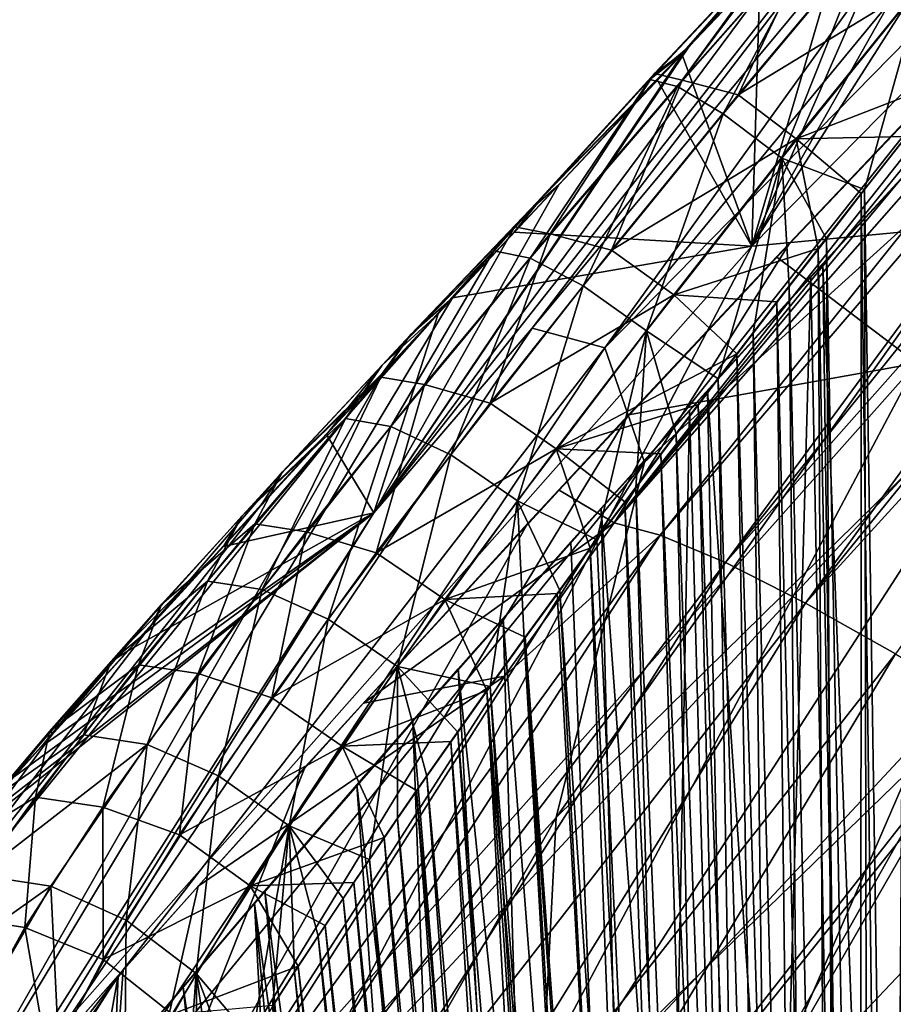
# Model space of a CAD drawing. Header units: millimetres. Extents: x -148 to 148, y -43 to 91.
# Tile 29 of 149: x -135 to -125, y 27 to 39. Entities that reach past the tile are written whole.
import ezdxf

# ---------------------------------------------------------------- set-up
doc = ezdxf.new("R2010")
doc.units = ezdxf.units.MM
doc.header["$LTSCALE"] = 65.185185
for name, color, linetype in [('181', 7, 'CONTINUOUS'), ('182', 7, 'CONTINUOUS'), ('188', 7, 'CONTINUOUS'), ('208', 7, 'CONTINUOUS'), ('209', 7, 'CONTINUOUS'), ('212', 7, 'CONTINUOUS'), ('222', 7, 'CONTINUOUS'), ('255', 7, 'CONTINUOUS'), ('256', 7, 'CONTINUOUS'), ('257', 7, 'CONTINUOUS'), ('258', 7, 'CONTINUOUS'), ('264', 7, 'CONTINUOUS'), ('265', 7, 'CONTINUOUS'), ('276', 7, 'CONTINUOUS')]:
    doc.layers.add(name, color=color, linetype=linetype)

msp = doc.modelspace()

# ---------------------------------------------------------------- linework, layer by layer
at = {"layer": '181', "color": 7, "linetype": 'Continuous'}
for points in [[(-120.949, 45.291, -13.685), (-116.851, 46.207, -20.702), (-126.836, 36.066, -20.223), (-120.949, 45.291, -13.685)], [(-126.836, 36.066, -20.223), (-116.851, 46.207, -20.702), (-122.178, 36.502, -27.618), (-126.836, 36.066, -20.223)], [(-122.565, 43.621, -13.876), (-120.949, 45.291, -13.685), (-126.836, 36.066, -20.223), (-122.565, 43.621, -13.876)], [(-124.327, 41.792, -13.912), (-122.565, 43.621, -13.876), (-126.836, 36.066, -20.223), (-124.327, 41.792, -13.912)], [(-125.525, 40.541, -13.839), (-124.327, 41.792, -13.912), (-126.836, 36.066, -20.223), (-125.525, 40.541, -13.839)], [(-126.741, 39.266, -13.681), (-125.525, 40.541, -13.839), (-126.836, 36.066, -20.223), (-126.741, 39.266, -13.681)], [(-127.654, 38.303, -13.507), (-126.741, 39.266, -13.681), (-126.836, 36.066, -20.223), (-127.654, 38.303, -13.507)], [(-127.941, 38, -13.443), (-127.654, 38.303, -13.507), (-126.836, 36.066, -20.223), (-127.941, 38, -13.443)], [(-129.605, 36.23, -12.97), (-127.941, 38, -13.443), (-126.836, 36.066, -20.223), (-129.605, 36.23, -12.97)], [(-122.178, 36.502, -27.618), (-116.395, 36.8, -34.809), (-126.81, 25.798, -33.153), (-122.178, 36.502, -27.618)], [(-126.81, 25.798, -33.153), (-116.395, 36.8, -34.809), (-119.929, 25.99, -40.957), (-126.81, 25.798, -33.153)], [(-126.836, 36.066, -20.223), (-122.178, 36.502, -27.618), (-132.391, 25.484, -25.063), (-126.836, 36.066, -20.223)], [(-132.391, 25.484, -25.063), (-122.178, 36.502, -27.618), (-126.81, 25.798, -33.153), (-132.391, 25.484, -25.063)], [(-130.322, 35.463, -12.711), (-129.605, 36.23, -12.97), (-126.836, 36.066, -20.223), (-130.322, 35.463, -12.711)], [(-130.322, 35.463, -12.711), (-126.836, 36.066, -20.223), (-136.596, 25.037, -16.777), (-130.322, 35.463, -12.711)], [(-136.596, 25.037, -16.777), (-126.836, 36.066, -20.223), (-132.391, 25.484, -25.063), (-136.596, 25.037, -16.777)], [(-131.137, 34.587, -12.374), (-130.322, 35.463, -12.711), (-136.596, 25.037, -16.777), (-131.137, 34.587, -12.374)], [(-139.36, 24.446, -8.391), (-131.137, 34.587, -12.374), (-136.596, 25.037, -16.777), (-139.36, 24.446, -8.391)], [(-132.538, 33.07, -11.678), (-131.137, 34.587, -12.374), (-139.36, 24.446, -8.391), (-132.538, 33.07, -11.678)], [(-133.815, 31.673, -10.892), (-132.538, 33.07, -11.678), (-139.36, 24.446, -8.391), (-133.815, 31.673, -10.892)], [(-134.974, 30.395, -10.026), (-133.815, 31.673, -10.892), (-139.36, 24.446, -8.391), (-134.974, 30.395, -10.026)], [(-135.431, 29.888, -9.636), (-134.974, 30.395, -10.026), (-139.36, 24.446, -8.391), (-135.431, 29.888, -9.636)]]:
    msp.add_3dface(points, dxfattribs=at)
at = {"layer": '182', "color": 7, "linetype": 'Continuous'}
for points in [[(-131.24, 32.963, 15.88), (-124.126, 41.994, 13.917), (-125.914, 40.127, 13.795), (-131.24, 32.963, 15.88)], [(-127.57, 38.385, 13.525), (-131.24, 32.963, 15.88), (-125.914, 40.127, 13.795), (-127.57, 38.385, 13.525)], [(-127.638, 38.312, 13.511), (-131.24, 32.963, 15.88), (-127.57, 38.385, 13.525), (-127.638, 38.312, 13.511)], [(-129.085, 36.778, 13.136), (-131.24, 32.963, 15.88), (-127.638, 38.312, 13.511), (-129.085, 36.778, 13.136)], [(-130.489, 35.276, 12.646), (-131.24, 32.963, 15.88), (-129.085, 36.778, 13.136), (-130.489, 35.276, 12.646)], [(-131.789, 33.875, 12.069), (-131.24, 32.963, 15.88), (-130.489, 35.276, 12.646), (-131.789, 33.875, 12.069)], [(-132.991, 32.568, 11.417), (-131.24, 32.963, 15.88), (-131.789, 33.875, 12.069), (-132.991, 32.568, 11.417)], [(-137.199, 23.588, 17.612), (-131.24, 32.963, 15.88), (-136.231, 28.991, 8.873), (-137.199, 23.588, 17.612)], [(-136.231, 28.991, 8.873), (-131.24, 32.963, 15.88), (-136.027, 29.218, 9.078), (-136.231, 28.991, 8.873)], [(-136.027, 29.218, 9.078), (-131.24, 32.963, 15.88), (-135.423, 29.89, 9.643), (-136.027, 29.218, 9.078)], [(-135.423, 29.89, 9.643), (-131.24, 32.963, 15.88), (-135.108, 30.24, 9.915), (-135.423, 29.89, 9.643)], [(-135.108, 30.24, 9.915), (-131.24, 32.963, 15.88), (-134.096, 31.358, 10.697), (-135.108, 30.24, 9.915)], [(-134.096, 31.358, 10.697), (-131.24, 32.963, 15.88), (-132.991, 32.568, 11.417), (-134.096, 31.358, 10.697)]]:
    msp.add_3dface(points, dxfattribs=at)
at = {"layer": '188', "color": 7, "linetype": 'Continuous'}
for points in [[(-124.257, 30.687, 20.847), (-129.7, 21.055, 23.072), (-127.36, 10.092, 24.737), (-124.257, 30.687, 20.847)], [(-121.628, 12.629, 23.679), (-124.257, 30.687, 20.847), (-127.36, 10.092, 24.737), (-121.628, 12.629, 23.679)]]:
    msp.add_3dface(points, dxfattribs=at)
at = {"layer": '208', "color": 7, "linetype": 'Continuous'}
for points in [[(-126.549, 35.943, -12.729), (-124.915, 34.704, -19.356), (-123.834, 38.805, -13.214), (-126.549, 35.943, -12.729)], [(-128.273, 34.102, -12.198), (-124.915, 34.704, -19.356), (-126.549, 35.943, -12.729), (-128.273, 34.102, -12.198)], [(-120.37, 35.175, -26.492), (-124.915, 34.704, -19.356), (-130.33, 24.499, -23.986), (-120.37, 35.175, -26.492)], [(-124.889, 24.851, -31.815), (-120.37, 35.175, -26.492), (-130.33, 24.499, -23.986), (-124.889, 24.851, -31.815)], [(-124.915, 34.704, -19.356), (-128.273, 34.102, -12.198), (-134.416, 24.022, -16.011), (-124.915, 34.704, -19.356)], [(-130.33, 24.499, -23.986), (-124.915, 34.704, -19.356), (-134.416, 24.022, -16.011), (-130.33, 24.499, -23.986)], [(-134.416, 24.022, -16.011), (-128.273, 34.102, -12.198), (-129.444, 32.84, -11.718), (-134.416, 24.022, -16.011)], [(-132.039, 30.003, -10.265), (-134.416, 24.022, -16.011), (-129.444, 32.84, -11.718), (-132.039, 30.003, -10.265)], [(-134.158, 27.642, -8.513), (-134.416, 24.022, -16.011), (-132.039, 30.003, -10.265), (-134.158, 27.642, -8.513)], [(-137.093, 23.414, -7.987), (-134.416, 24.022, -16.011), (-134.158, 27.642, -8.513), (-137.093, 23.414, -7.987)], [(-135.814, 25.766, -6.52), (-137.093, 23.414, -7.987), (-134.158, 27.642, -8.513), (-135.814, 25.766, -6.52)]]:
    msp.add_3dface(points, dxfattribs=at)
at = {"layer": '209', "color": 7, "linetype": 'Continuous'}
for points in [[(-126.408, 36.085, 12.767), (-123.311, 39.345, 13.258), (-128.442, 32.845, 14.709), (-126.408, 36.085, 12.767)], [(-129.079, 33.226, 11.879), (-126.408, 36.085, 12.767), (-128.442, 32.845, 14.709), (-129.079, 33.226, 11.879)], [(-131.359, 30.744, 10.706), (-129.079, 33.226, 11.879), (-128.442, 32.845, 14.709), (-131.359, 30.744, 10.706)], [(-129.719, 31.058, 15.08), (-131.359, 30.744, 10.706), (-128.442, 32.845, 14.709), (-129.719, 31.058, 15.08)], [(-134.375, 23.802, 16.476), (-133.284, 28.615, 9.314), (-129.719, 31.058, 15.08), (-134.375, 23.802, 16.476)], [(-133.284, 28.615, 9.314), (-131.359, 30.744, 10.706), (-129.719, 31.058, 15.08), (-133.284, 28.615, 9.314)], [(-134.216, 27.57, 8.456), (-133.284, 28.615, 9.314), (-134.375, 23.802, 16.476), (-134.216, 27.57, 8.456)], [(-134.216, 27.57, 8.456), (-138.702, 20.532, 8.759), (-134.858, 26.848, 7.763), (-134.216, 27.57, 8.456)], [(-138.702, 20.532, 8.759), (-134.216, 27.57, 8.456), (-135.131, 22.489, 16.71), (-138.702, 20.532, 8.759)], [(-135.131, 22.489, 16.71), (-134.216, 27.57, 8.456), (-134.375, 23.802, 16.476), (-135.131, 22.489, 16.71)]]:
    msp.add_3dface(points, dxfattribs=at)
at = {"layer": '212', "color": 7, "linetype": 'Continuous'}
for points in [[(-124.072, 30.64, 18.281), (-127.598, 9.67, 22.284), (-124.682, 29.692, 18.515), (-124.072, 30.64, 18.281)], [(-122.126, 12.11, 21.273), (-127.598, 9.67, 22.284), (-124.072, 30.64, 18.281), (-122.126, 12.11, 21.273)], [(-124.682, 29.692, 18.515), (-128.204, 8.309, 22.576), (-129.247, 21.763, 20.362), (-124.682, 29.692, 18.515)], [(-127.598, 9.67, 22.284), (-128.204, 8.309, 22.576), (-124.682, 29.692, 18.515), (-127.598, 9.67, 22.284)]]:
    msp.add_3dface(points, dxfattribs=at)
at = {"layer": '222', "color": 7, "linetype": 'Continuous'}
for points in [[(-124.126, 41.994, 13.917), (-129.396, 35.112, 16.081), (-121.906, 44.109, 14.154), (-124.126, 41.994, 13.917)], [(-129.396, 35.112, 16.081), (-128.548, 34.883, 17.552), (-121.906, 44.109, 14.154), (-129.396, 35.112, 16.081)], [(-128.548, 34.883, 17.552), (-120.944, 44.113, 15.395), (-121.906, 44.109, 14.154), (-128.548, 34.883, 17.552)], [(-120.944, 44.113, 15.395), (-128.548, 34.883, 17.552), (-120.65, 42.928, 16.69), (-120.944, 44.113, 15.395)], [(-120.65, 42.928, 16.69), (-128.548, 34.883, 17.552), (-128.088, 33.551, 18.991), (-120.65, 42.928, 16.69)], [(-120.65, 42.928, 16.69), (-128.088, 33.551, 18.991), (-122.758, 38.374, 18.576), (-120.65, 42.928, 16.69)], [(-124.126, 41.994, 13.917), (-131.24, 32.963, 15.88), (-129.396, 35.112, 16.081), (-124.126, 41.994, 13.917)], [(-122.758, 38.374, 18.576), (-129.115, 29.413, 20.746), (-123.233, 35.193, 19.749), (-122.758, 38.374, 18.576)], [(-122.758, 38.374, 18.576), (-128.088, 33.551, 18.991), (-129.115, 29.413, 20.746), (-122.758, 38.374, 18.576)], [(-123.233, 35.193, 19.749), (-129.115, 29.413, 20.746), (-129.301, 25.789, 22.006), (-123.233, 35.193, 19.749)], [(-124.257, 30.687, 20.847), (-123.233, 35.193, 19.749), (-129.301, 25.789, 22.006), (-124.257, 30.687, 20.847)], [(-131.24, 32.963, 15.88), (-136.089, 25.151, 17.821), (-129.396, 35.112, 16.081), (-131.24, 32.963, 15.88)], [(-136.089, 25.151, 17.821), (-128.548, 34.883, 17.552), (-129.396, 35.112, 16.081), (-136.089, 25.151, 17.821)], [(-135.211, 24.823, 19.5), (-128.548, 34.883, 17.552), (-136.089, 25.151, 17.821), (-135.211, 24.823, 19.5)], [(-128.548, 34.883, 17.552), (-135.211, 24.823, 19.5), (-128.088, 33.551, 18.991), (-128.548, 34.883, 17.552)], [(-128.088, 33.551, 18.991), (-135.211, 24.823, 19.5), (-134.549, 23.361, 21.094), (-128.088, 33.551, 18.991)], [(-128.088, 33.551, 18.991), (-134.549, 23.361, 21.094), (-129.115, 29.413, 20.746), (-128.088, 33.551, 18.991)], [(-131.24, 32.963, 15.88), (-137.199, 23.588, 17.612), (-136.089, 25.151, 17.821), (-131.24, 32.963, 15.88)], [(-129.7, 21.055, 23.072), (-124.257, 30.687, 20.847), (-129.301, 25.789, 22.006), (-129.7, 21.055, 23.072)], [(-129.115, 29.413, 20.746), (-134.586, 19.809, 22.741), (-129.301, 25.789, 22.006), (-129.115, 29.413, 20.746)], [(-129.115, 29.413, 20.746), (-134.549, 23.361, 21.094), (-134.586, 19.809, 22.741), (-129.115, 29.413, 20.746)]]:
    msp.add_3dface(points, dxfattribs=at)
at = {"layer": '255', "color": 7, "linetype": 'Continuous'}
for points in [[(-125.042, 37.344, -9.91), (-125.564, 36.68, -9.782), (-125.228, 9.913, -5.07), (-125.042, 37.344, -9.91)], [(-124.88, 9.913, -5.072), (-125.042, 37.344, -9.91), (-125.228, 9.913, -5.07), (-124.88, 9.913, -5.072)], [(-125.564, 36.68, -9.782), (-126.065, 36.039, -9.64), (-125.574, 9.913, -5.056), (-125.564, 36.68, -9.782)], [(-125.228, 9.913, -5.07), (-125.564, 36.68, -9.782), (-125.574, 9.913, -5.056), (-125.228, 9.913, -5.07)], [(-126.065, 36.039, -9.64), (-126.546, 35.418, -9.487), (-125.916, 9.913, -5.03), (-126.065, 36.039, -9.64)], [(-125.574, 9.913, -5.056), (-126.065, 36.039, -9.64), (-125.916, 9.913, -5.03), (-125.574, 9.913, -5.056)], [(-126.546, 35.418, -9.487), (-127.012, 34.813, -9.32), (-126.251, 9.913, -4.993), (-126.546, 35.418, -9.487)], [(-125.916, 9.913, -5.03), (-126.546, 35.418, -9.487), (-126.251, 9.913, -4.993), (-125.916, 9.913, -5.03)], [(-127.012, 34.813, -9.32), (-127.462, 34.223, -9.142), (-126.576, 9.913, -4.946), (-127.012, 34.813, -9.32)], [(-126.251, 9.913, -4.993), (-127.012, 34.813, -9.32), (-126.576, 9.913, -4.946), (-126.251, 9.913, -4.993)], [(-127.462, 34.223, -9.142), (-127.897, 33.648, -8.954), (-126.891, 9.913, -4.888), (-127.462, 34.223, -9.142)], [(-126.576, 9.913, -4.946), (-127.462, 34.223, -9.142), (-126.891, 9.913, -4.888), (-126.576, 9.913, -4.946)], [(-127.897, 33.648, -8.954), (-128.316, 33.09, -8.756), (-127.196, 9.913, -4.822), (-127.897, 33.648, -8.954)], [(-126.891, 9.913, -4.888), (-127.897, 33.648, -8.954), (-127.196, 9.913, -4.822), (-126.891, 9.913, -4.888)], [(-128.316, 33.09, -8.756), (-128.719, 32.548, -8.549), (-127.547, 9.913, -4.733), (-128.316, 33.09, -8.756)], [(-127.196, 9.913, -4.822), (-128.316, 33.09, -8.756), (-127.547, 9.913, -4.733), (-127.196, 9.913, -4.822)], [(-128.719, 32.548, -8.549), (-129.106, 32.022, -8.335), (-127.879, 9.913, -4.634), (-128.719, 32.548, -8.549)], [(-127.547, 9.913, -4.733), (-128.719, 32.548, -8.549), (-127.879, 9.913, -4.634), (-127.547, 9.913, -4.733)], [(-129.106, 32.022, -8.335), (-129.478, 31.512, -8.113), (-127.879, 9.913, -4.634), (-129.106, 32.022, -8.335)], [(-129.478, 31.512, -8.113), (-129.923, 30.894, -7.825), (-128.195, 9.913, -4.526), (-129.478, 31.512, -8.113)], [(-127.879, 9.913, -4.634), (-129.478, 31.512, -8.113), (-128.195, 9.913, -4.526), (-127.879, 9.913, -4.634)], [(-129.923, 30.894, -7.825), (-130.344, 30.299, -7.526), (-128.779, 9.913, -4.289), (-129.923, 30.894, -7.825)], [(-128.495, 9.913, -4.411), (-129.923, 30.894, -7.825), (-128.779, 9.913, -4.289), (-128.495, 9.913, -4.411)], [(-128.195, 9.913, -4.526), (-129.923, 30.894, -7.825), (-128.495, 9.913, -4.411), (-128.195, 9.913, -4.526)], [(-130.344, 30.299, -7.526), (-130.742, 29.729, -7.219), (-129.048, 9.913, -4.161), (-130.344, 30.299, -7.526)], [(-128.779, 9.913, -4.289), (-130.344, 30.299, -7.526), (-129.048, 9.913, -4.161), (-128.779, 9.913, -4.289)], [(-130.742, 29.729, -7.219), (-131.118, 29.182, -6.904), (-129.304, 9.913, -4.026), (-130.742, 29.729, -7.219)], [(-129.048, 9.913, -4.161), (-130.742, 29.729, -7.219), (-129.304, 9.913, -4.026), (-129.048, 9.913, -4.161)], [(-131.118, 29.182, -6.904), (-131.473, 28.658, -6.581), (-129.546, 9.913, -3.887), (-131.118, 29.182, -6.904)], [(-129.304, 9.913, -4.026), (-131.118, 29.182, -6.904), (-129.546, 9.913, -3.887), (-129.304, 9.913, -4.026)], [(-131.473, 28.658, -6.581), (-131.807, 28.158, -6.252), (-129.775, 9.913, -3.743), (-131.473, 28.658, -6.581)], [(-129.546, 9.913, -3.887), (-131.473, 28.658, -6.581), (-129.775, 9.913, -3.743), (-129.546, 9.913, -3.887)], [(-131.807, 28.158, -6.252), (-132.119, 27.683, -5.917), (-129.991, 9.913, -3.596), (-131.807, 28.158, -6.252)], [(-129.775, 9.913, -3.743), (-131.807, 28.158, -6.252), (-129.991, 9.913, -3.596), (-129.775, 9.913, -3.743)], [(-132.119, 27.683, -5.917), (-132.41, 27.231, -5.578), (-130.243, 9.913, -3.406), (-132.119, 27.683, -5.917)], [(-129.991, 9.913, -3.596), (-132.119, 27.683, -5.917), (-130.243, 9.913, -3.406), (-129.991, 9.913, -3.596)]]:
    msp.add_3dface(points, dxfattribs=at)
at = {"layer": '256', "color": 7, "linetype": 'Continuous'}
for points in [[(-125.524, 36.724, 9.791), (-125.06, 37.314, 9.904), (-125.12, 9.913, 5.072), (-125.524, 36.724, 9.791)], [(-125.97, 36.152, 9.667), (-125.524, 36.724, 9.791), (-125.472, 9.913, 5.062), (-125.97, 36.152, 9.667)], [(-125.472, 9.913, 5.062), (-125.524, 36.724, 9.791), (-125.12, 9.913, 5.072), (-125.472, 9.913, 5.062)], [(-126.402, 35.597, 9.533), (-125.97, 36.152, 9.667), (-125.821, 9.913, 5.039), (-126.402, 35.597, 9.533)], [(-125.821, 9.913, 5.039), (-125.97, 36.152, 9.667), (-125.472, 9.913, 5.062), (-125.821, 9.913, 5.039)], [(-126.821, 35.054, 9.389), (-126.402, 35.597, 9.533), (-126.164, 9.913, 5.004), (-126.821, 35.054, 9.389)], [(-126.164, 9.913, 5.004), (-126.402, 35.597, 9.533), (-125.821, 9.913, 5.039), (-126.164, 9.913, 5.004)], [(-127.228, 34.523, 9.236), (-126.821, 35.054, 9.389), (-126.503, 9.913, 4.957), (-127.228, 34.523, 9.236)], [(-126.503, 9.913, 4.957), (-126.821, 35.054, 9.389), (-126.164, 9.913, 5.004), (-126.503, 9.913, 4.957)], [(-127.719, 33.877, 9.032), (-127.228, 34.523, 9.236), (-126.834, 9.913, 4.899), (-127.719, 33.877, 9.032)], [(-126.834, 9.913, 4.899), (-127.228, 34.523, 9.236), (-126.503, 9.913, 4.957), (-126.834, 9.913, 4.899)], [(-128.19, 33.251, 8.816), (-127.719, 33.877, 9.032), (-127.215, 9.913, 4.818), (-128.19, 33.251, 8.816)], [(-127.215, 9.913, 4.818), (-127.719, 33.877, 9.032), (-126.834, 9.913, 4.899), (-127.215, 9.913, 4.818)], [(-128.642, 32.646, 8.589), (-128.19, 33.251, 8.816), (-127.578, 9.913, 4.724), (-128.642, 32.646, 8.589)], [(-127.578, 9.913, 4.724), (-128.19, 33.251, 8.816), (-127.215, 9.913, 4.818), (-127.578, 9.913, 4.724)], [(-129.075, 32.058, 8.351), (-128.642, 32.646, 8.589), (-127.578, 9.913, 4.724), (-129.075, 32.058, 8.351)], [(-129.49, 31.489, 8.104), (-129.075, 32.058, 8.351), (-127.924, 9.913, 4.62), (-129.49, 31.489, 8.104)], [(-127.924, 9.913, 4.62), (-129.075, 32.058, 8.351), (-127.578, 9.913, 4.724), (-127.924, 9.913, 4.62)], [(-129.885, 30.939, 7.849), (-129.49, 31.489, 8.104), (-128.25, 9.913, 4.506), (-129.885, 30.939, 7.849)], [(-128.25, 9.913, 4.506), (-129.49, 31.489, 8.104), (-127.924, 9.913, 4.62), (-128.25, 9.913, 4.506)], [(-130.262, 30.408, 7.585), (-129.885, 30.939, 7.849), (-128.557, 9.913, 4.385), (-130.262, 30.408, 7.585)], [(-128.557, 9.913, 4.385), (-129.885, 30.939, 7.849), (-128.25, 9.913, 4.506), (-128.557, 9.913, 4.385)], [(-130.622, 29.896, 7.314), (-130.262, 30.408, 7.585), (-128.846, 9.913, 4.258), (-130.622, 29.896, 7.314)], [(-128.846, 9.913, 4.258), (-130.262, 30.408, 7.585), (-128.557, 9.913, 4.385), (-128.846, 9.913, 4.258)], [(-130.964, 29.401, 7.036), (-130.622, 29.896, 7.314), (-129.121, 9.913, 4.124), (-130.964, 29.401, 7.036)], [(-129.121, 9.913, 4.124), (-130.622, 29.896, 7.314), (-128.846, 9.913, 4.258), (-129.121, 9.913, 4.124)], [(-131.288, 28.926, 6.752), (-130.964, 29.401, 7.036), (-129.38, 9.913, 3.984), (-131.288, 28.926, 6.752)], [(-129.38, 9.913, 3.984), (-130.964, 29.401, 7.036), (-129.121, 9.913, 4.124), (-129.38, 9.913, 3.984)], [(-131.596, 28.47, 6.462), (-131.288, 28.926, 6.752), (-129.624, 9.913, 3.839), (-131.596, 28.47, 6.462)], [(-129.624, 9.913, 3.839), (-131.288, 28.926, 6.752), (-129.38, 9.913, 3.984), (-129.624, 9.913, 3.839)], [(-131.886, 28.032, 6.168), (-131.596, 28.47, 6.462), (-129.855, 9.913, 3.69), (-131.886, 28.032, 6.168)], [(-129.855, 9.913, 3.69), (-131.596, 28.47, 6.462), (-129.624, 9.913, 3.839), (-129.855, 9.913, 3.69)], [(-132.161, 27.613, 5.869), (-131.886, 28.032, 6.168), (-130.123, 9.913, 3.499), (-132.161, 27.613, 5.869)], [(-130.123, 9.913, 3.499), (-131.886, 28.032, 6.168), (-129.855, 9.913, 3.69), (-130.123, 9.913, 3.499)], [(-132.418, 27.213, 5.567), (-132.161, 27.613, 5.869), (-130.371, 9.913, 3.302), (-132.418, 27.213, 5.567)], [(-130.371, 9.913, 3.302), (-132.161, 27.613, 5.869), (-130.123, 9.913, 3.499), (-130.371, 9.913, 3.302)]]:
    msp.add_3dface(points, dxfattribs=at)
at = {"layer": '257', "color": 7, "linetype": 'Continuous'}
for points in [[(-126.149, 35.712, -12.122), (-124.784, 37.196, -12.421), (-125.65, 9.479, -7.518), (-126.149, 35.712, -12.122)], [(-125.65, 9.479, -7.518), (-124.784, 37.196, -12.421), (-125, 9.479, -7.535), (-125.65, 9.479, -7.518)], [(-127.563, 34.155, -11.688), (-126.149, 35.712, -12.122), (-126.879, 9.479, -7.39), (-127.563, 34.155, -11.688)], [(-126.879, 9.479, -7.39), (-126.149, 35.712, -12.122), (-125.65, 9.479, -7.518), (-126.879, 9.479, -7.39)], [(-128.944, 32.622, -11.131), (-127.563, 34.155, -11.688), (-128.021, 9.479, -7.155), (-128.944, 32.622, -11.131)], [(-128.021, 9.479, -7.155), (-127.563, 34.155, -11.688), (-126.879, 9.479, -7.39), (-128.021, 9.479, -7.155)], [(-130.255, 31.145, -10.462), (-128.944, 32.622, -11.131), (-128.021, 9.479, -7.155), (-130.255, 31.145, -10.462)], [(-131.438, 29.796, -9.719), (-130.255, 31.145, -10.462), (-129.061, 9.479, -6.831), (-131.438, 29.796, -9.719)], [(-129.061, 9.479, -6.831), (-130.255, 31.145, -10.462), (-128.021, 9.479, -7.155), (-129.061, 9.479, -6.831)], [(-132.506, 28.562, -8.906), (-131.438, 29.796, -9.719), (-129.994, 9.479, -6.439), (-132.506, 28.562, -8.906)], [(-129.994, 9.479, -6.439), (-131.438, 29.796, -9.719), (-129.061, 9.479, -6.831), (-129.994, 9.479, -6.439)], [(-133.46, 27.445, -8.033), (-132.506, 28.562, -8.906), (-130.828, 9.479, -5.989), (-133.46, 27.445, -8.033)], [(-130.828, 9.479, -5.989), (-132.506, 28.562, -8.906), (-129.994, 9.479, -6.439), (-130.828, 9.479, -5.989)], [(-134.302, 26.45, -7.108), (-133.46, 27.445, -8.033), (-131.581, 9.479, -5.482), (-134.302, 26.45, -7.108)], [(-131.581, 9.479, -5.482), (-133.46, 27.445, -8.033), (-130.828, 9.479, -5.989), (-131.581, 9.479, -5.482)]]:
    msp.add_3dface(points, dxfattribs=at)
at = {"layer": '258', "color": 7, "linetype": 'Continuous'}
for points in [[(-126.012, 35.854, 12.156), (-125, 9.479, 7.535), (-124.565, 37.427, 12.457), (-126.012, 35.854, 12.156)], [(-127.352, 34.382, 11.76), (-125.65, 9.479, 7.518), (-126.012, 35.854, 12.156), (-127.352, 34.382, 11.76)], [(-125.65, 9.479, 7.518), (-125, 9.479, 7.535), (-126.012, 35.854, 12.156), (-125.65, 9.479, 7.518)], [(-128.591, 33.007, 11.285), (-126.867, 9.479, 7.392), (-127.352, 34.382, 11.76), (-128.591, 33.007, 11.285)], [(-126.867, 9.479, 7.392), (-125.65, 9.479, 7.518), (-127.352, 34.382, 11.76), (-126.867, 9.479, 7.392)], [(-129.734, 31.725, 10.744), (-128.017, 9.479, 7.156), (-128.591, 33.007, 11.285), (-129.734, 31.725, 10.744)], [(-128.017, 9.479, 7.156), (-126.867, 9.479, 7.392), (-128.591, 33.007, 11.285), (-128.017, 9.479, 7.156)], [(-130.786, 30.534, 10.145), (-129.073, 9.479, 6.827), (-129.734, 31.725, 10.744), (-130.786, 30.534, 10.145)], [(-129.073, 9.479, 6.827), (-128.017, 9.479, 7.156), (-129.734, 31.725, 10.744), (-129.073, 9.479, 6.827)], [(-132.628, 28.414, 8.802), (-130.024, 9.479, 6.425), (-130.786, 30.534, 10.145), (-132.628, 28.414, 8.802)], [(-130.024, 9.479, 6.425), (-129.073, 9.479, 6.827), (-130.786, 30.534, 10.145), (-130.024, 9.479, 6.425)], [(-134.125, 26.654, 7.316), (-131.619, 9.479, 5.454), (-132.628, 28.414, 8.802), (-134.125, 26.654, 7.316)], [(-131.619, 9.479, 5.454), (-130.868, 9.479, 5.965), (-132.628, 28.414, 8.802), (-131.619, 9.479, 5.454)], [(-130.868, 9.479, 5.965), (-130.024, 9.479, 6.425), (-132.628, 28.414, 8.802), (-130.868, 9.479, 5.965)]]:
    msp.add_3dface(points, dxfattribs=at)
at = {"layer": '264', "color": 7, "linetype": 'Continuous'}
for points in [[(-126.283, 39.877, -12.891), (-127.654, 38.303, -13.507), (-127.969, 38.075, -12.366), (-126.283, 39.877, -12.891)], [(-126.283, 39.877, -12.891), (-127.969, 38.075, -12.366), (-127.649, 37.996, -11.394), (-126.283, 39.877, -12.891)], [(-126.741, 39.266, -13.681), (-127.654, 38.303, -13.507), (-126.283, 39.877, -12.891), (-126.741, 39.266, -13.681)], [(-126.057, 39.8, -11.893), (-126.283, 39.877, -12.891), (-127.649, 37.996, -11.394), (-126.057, 39.8, -11.893)], [(-126.057, 39.8, -11.893), (-127.649, 37.996, -11.394), (-126.995, 37.827, -10.617), (-126.057, 39.8, -11.893)], [(-125.466, 39.651, -11.059), (-126.057, 39.8, -11.893), (-126.995, 37.827, -10.617), (-125.466, 39.651, -11.059)], [(-125.466, 39.651, -11.059), (-126.995, 37.827, -10.617), (-124.847, 39.139, -10.42), (-125.466, 39.651, -11.059)], [(-124.847, 39.139, -10.42), (-126.995, 37.827, -10.617), (-126.32, 37.313, -10.04), (-124.847, 39.139, -10.42)], [(-124.508, 38.019, -10.021), (-124.847, 39.139, -10.42), (-126.32, 37.313, -10.04), (-124.508, 38.019, -10.021)], [(-127.654, 38.303, -13.507), (-127.941, 38, -13.443), (-129.258, 36.659, -12.902), (-127.654, 38.303, -13.507)], [(-127.654, 38.303, -13.507), (-129.258, 36.659, -12.902), (-127.969, 38.075, -12.366), (-127.654, 38.303, -13.507)], [(-127.969, 38.075, -12.366), (-129.258, 36.659, -12.902), (-129.598, 36.292, -11.674), (-127.969, 38.075, -12.366)], [(-127.969, 38.075, -12.366), (-129.598, 36.292, -11.674), (-129.184, 36.21, -10.739), (-127.969, 38.075, -12.366)], [(-127.649, 37.996, -11.394), (-127.969, 38.075, -12.366), (-129.184, 36.21, -10.739), (-127.649, 37.996, -11.394)], [(-127.941, 38, -13.443), (-129.605, 36.23, -12.97), (-129.258, 36.659, -12.902), (-127.941, 38, -13.443)], [(-127.649, 37.996, -11.394), (-129.184, 36.21, -10.739), (-128.473, 36.02, -10.024), (-127.649, 37.996, -11.394)], [(-126.995, 37.827, -10.617), (-127.649, 37.996, -11.394), (-128.473, 36.02, -10.024), (-126.995, 37.827, -10.617)], [(-125.042, 37.344, -9.91), (-124.508, 38.019, -10.021), (-126.32, 37.313, -10.04), (-125.042, 37.344, -9.91)], [(-126.995, 37.827, -10.617), (-128.473, 36.02, -10.024), (-126.32, 37.313, -10.04), (-126.995, 37.827, -10.617)], [(-126.32, 37.313, -10.04), (-128.473, 36.02, -10.024), (-127.747, 35.5, -9.517), (-126.32, 37.313, -10.04)], [(-126.065, 36.039, -9.64), (-126.32, 37.313, -10.04), (-127.747, 35.5, -9.517), (-126.065, 36.039, -9.64)], [(-125.564, 36.68, -9.782), (-125.042, 37.344, -9.91), (-126.32, 37.313, -10.04), (-125.564, 36.68, -9.782)], [(-126.065, 36.039, -9.64), (-125.564, 36.68, -9.782), (-126.32, 37.313, -10.04), (-126.065, 36.039, -9.64)], [(-129.258, 36.659, -12.902), (-130.813, 35.033, -12.143), (-129.598, 36.292, -11.674), (-129.258, 36.659, -12.902)], [(-129.258, 36.659, -12.902), (-130.322, 35.463, -12.711), (-130.813, 35.033, -12.143), (-129.258, 36.659, -12.902)], [(-129.605, 36.23, -12.97), (-130.322, 35.463, -12.711), (-129.258, 36.659, -12.902), (-129.605, 36.23, -12.97)], [(-129.598, 36.292, -11.674), (-130.813, 35.033, -12.143), (-131.156, 34.54, -10.812), (-129.598, 36.292, -11.674)], [(-129.598, 36.292, -11.674), (-131.156, 34.54, -10.812), (-130.648, 34.454, -9.924), (-129.598, 36.292, -11.674)], [(-129.184, 36.21, -10.739), (-129.598, 36.292, -11.674), (-130.648, 34.454, -9.924), (-129.184, 36.21, -10.739)], [(-129.184, 36.21, -10.739), (-130.648, 34.454, -9.924), (-129.884, 34.238, -9.279), (-129.184, 36.21, -10.739)], [(-128.473, 36.02, -10.024), (-129.184, 36.21, -10.739), (-129.884, 34.238, -9.279), (-128.473, 36.02, -10.024)], [(-128.473, 36.02, -10.024), (-129.884, 34.238, -9.279), (-127.747, 35.5, -9.517), (-128.473, 36.02, -10.024)], [(-126.546, 35.418, -9.487), (-126.065, 36.039, -9.64), (-127.747, 35.5, -9.517), (-126.546, 35.418, -9.487)], [(-130.322, 35.463, -12.711), (-131.137, 34.587, -12.374), (-130.813, 35.033, -12.143), (-130.322, 35.463, -12.711)], [(-127.747, 35.5, -9.517), (-129.884, 34.238, -9.279), (-129.117, 33.708, -8.848), (-127.747, 35.5, -9.517)], [(-127.012, 34.813, -9.32), (-127.747, 35.5, -9.517), (-129.117, 33.708, -8.848), (-127.012, 34.813, -9.32)], [(-127.012, 34.813, -9.32), (-126.546, 35.418, -9.487), (-127.747, 35.5, -9.517), (-127.012, 34.813, -9.32)], [(-130.813, 35.033, -12.143), (-132.304, 33.44, -11.226), (-131.156, 34.54, -10.812), (-130.813, 35.033, -12.143)], [(-130.813, 35.033, -12.143), (-131.137, 34.587, -12.374), (-132.304, 33.44, -11.226), (-130.813, 35.033, -12.143)], [(-127.462, 34.223, -9.142), (-127.012, 34.813, -9.32), (-129.117, 33.708, -8.848), (-127.462, 34.223, -9.142)], [(-131.156, 34.54, -10.812), (-132.304, 33.44, -11.226), (-132.625, 32.832, -9.773), (-131.156, 34.54, -10.812)], [(-131.156, 34.54, -10.812), (-132.625, 32.832, -9.773), (-132.025, 32.739, -8.946), (-131.156, 34.54, -10.812)], [(-131.137, 34.587, -12.374), (-132.538, 33.07, -11.678), (-132.304, 33.44, -11.226), (-131.137, 34.587, -12.374)], [(-130.648, 34.454, -9.924), (-131.156, 34.54, -10.812), (-132.025, 32.739, -8.946), (-130.648, 34.454, -9.924)], [(-130.648, 34.454, -9.924), (-132.025, 32.739, -8.946), (-131.212, 32.494, -8.378), (-130.648, 34.454, -9.924)], [(-129.884, 34.238, -9.279), (-130.648, 34.454, -9.924), (-131.212, 32.494, -8.378), (-129.884, 34.238, -9.279)], [(-129.884, 34.238, -9.279), (-131.212, 32.494, -8.378), (-129.117, 33.708, -8.848), (-129.884, 34.238, -9.279)], [(-127.897, 33.648, -8.954), (-127.462, 34.223, -9.142), (-129.117, 33.708, -8.848), (-127.897, 33.648, -8.954)], [(-129.117, 33.708, -8.848), (-131.212, 32.494, -8.378), (-130.413, 31.951, -8.031), (-129.117, 33.708, -8.848)], [(-128.719, 32.548, -8.549), (-129.117, 33.708, -8.848), (-130.413, 31.951, -8.031), (-128.719, 32.548, -8.549)], [(-128.719, 32.548, -8.549), (-128.316, 33.09, -8.756), (-129.117, 33.708, -8.848), (-128.719, 32.548, -8.549)], [(-128.316, 33.09, -8.756), (-127.897, 33.648, -8.954), (-129.117, 33.708, -8.848), (-128.316, 33.09, -8.756)], [(-132.538, 33.07, -11.678), (-133.815, 31.673, -10.892), (-132.304, 33.44, -11.226), (-132.538, 33.07, -11.678)], [(-132.304, 33.44, -11.226), (-133.815, 31.673, -10.892), (-133.712, 31.894, -10.136), (-132.304, 33.44, -11.226)], [(-132.304, 33.44, -11.226), (-133.712, 31.894, -10.136), (-132.625, 32.832, -9.773), (-132.304, 33.44, -11.226)], [(-132.625, 32.832, -9.773), (-133.712, 31.894, -10.136), (-133.977, 31.191, -8.543), (-132.625, 32.832, -9.773)], [(-132.625, 32.832, -9.773), (-133.977, 31.191, -8.543), (-133.283, 31.089, -7.793), (-132.625, 32.832, -9.773)], [(-132.025, 32.739, -8.946), (-132.625, 32.832, -9.773), (-133.283, 31.089, -7.793), (-132.025, 32.739, -8.946)], [(-132.025, 32.739, -8.946), (-133.283, 31.089, -7.793), (-132.428, 30.809, -7.314), (-132.025, 32.739, -8.946)], [(-131.212, 32.494, -8.378), (-132.025, 32.739, -8.946), (-132.428, 30.809, -7.314), (-131.212, 32.494, -8.378)], [(-131.212, 32.494, -8.378), (-132.428, 30.809, -7.314), (-130.413, 31.951, -8.031), (-131.212, 32.494, -8.378)], [(-129.106, 32.022, -8.335), (-128.719, 32.548, -8.549), (-130.413, 31.951, -8.031), (-129.106, 32.022, -8.335)], [(-129.478, 31.512, -8.113), (-129.106, 32.022, -8.335), (-130.413, 31.951, -8.031), (-129.478, 31.512, -8.113)], [(-133.712, 31.894, -10.136), (-135.014, 30.417, -8.863), (-133.977, 31.191, -8.543), (-133.712, 31.894, -10.136)], [(-133.712, 31.894, -10.136), (-134.974, 30.395, -10.026), (-135.014, 30.417, -8.863), (-133.712, 31.894, -10.136)], [(-133.815, 31.673, -10.892), (-134.974, 30.395, -10.026), (-133.712, 31.894, -10.136), (-133.815, 31.673, -10.892)], [(-130.413, 31.951, -8.031), (-132.428, 30.809, -7.314), (-131.609, 30.245, -7.059), (-130.413, 31.951, -8.031)], [(-129.923, 30.894, -7.825), (-130.413, 31.951, -8.031), (-131.609, 30.245, -7.059), (-129.923, 30.894, -7.825)], [(-129.923, 30.894, -7.825), (-129.478, 31.512, -8.113), (-130.413, 31.951, -8.031), (-129.923, 30.894, -7.825)], [(-133.977, 31.191, -8.543), (-135.014, 30.417, -8.863), (-135.179, 29.651, -7.115), (-133.977, 31.191, -8.543)], [(-133.977, 31.191, -8.543), (-135.179, 29.651, -7.115), (-134.393, 29.536, -6.464), (-133.977, 31.191, -8.543)], [(-133.283, 31.089, -7.793), (-133.977, 31.191, -8.543), (-134.393, 29.536, -6.464), (-133.283, 31.089, -7.793)], [(-133.283, 31.089, -7.793), (-134.393, 29.536, -6.464), (-133.503, 29.214, -6.084), (-133.283, 31.089, -7.793)], [(-132.428, 30.809, -7.314), (-133.283, 31.089, -7.793), (-133.503, 29.214, -6.084), (-132.428, 30.809, -7.314)], [(-130.344, 30.299, -7.526), (-129.923, 30.894, -7.825), (-131.609, 30.245, -7.059), (-130.344, 30.299, -7.526)], [(-132.428, 30.809, -7.314), (-133.503, 29.214, -6.084), (-131.609, 30.245, -7.059), (-132.428, 30.809, -7.314)], [(-135.014, 30.417, -8.863), (-136.178, 29.04, -7.396), (-135.179, 29.651, -7.115), (-135.014, 30.417, -8.863)], [(-135.014, 30.417, -8.863), (-135.431, 29.888, -9.636), (-136.178, 29.04, -7.396), (-135.014, 30.417, -8.863)], [(-134.974, 30.395, -10.026), (-135.431, 29.888, -9.636), (-135.014, 30.417, -8.863), (-134.974, 30.395, -10.026)], [(-130.742, 29.729, -7.219), (-130.344, 30.299, -7.526), (-131.609, 30.245, -7.059), (-130.742, 29.729, -7.219)], [(-131.609, 30.245, -7.059), (-133.503, 29.214, -6.084), (-132.68, 28.621, -5.928), (-131.609, 30.245, -7.059)], [(-131.118, 29.182, -6.904), (-131.609, 30.245, -7.059), (-132.68, 28.621, -5.928), (-131.118, 29.182, -6.904)], [(-131.118, 29.182, -6.904), (-130.742, 29.729, -7.219), (-131.609, 30.245, -7.059), (-131.118, 29.182, -6.904)], [(-135.179, 29.651, -7.115), (-136.178, 29.04, -7.396), (-136.173, 28.268, -5.489), (-135.179, 29.651, -7.115)], [(-135.179, 29.651, -7.115), (-136.173, 28.268, -5.489), (-135.301, 28.135, -4.963), (-135.179, 29.651, -7.115)], [(-134.393, 29.536, -6.464), (-135.179, 29.651, -7.115), (-135.301, 28.135, -4.963), (-134.393, 29.536, -6.464)], [(-134.393, 29.536, -6.464), (-135.301, 28.135, -4.963), (-134.391, 27.762, -4.694), (-134.393, 29.536, -6.464)], [(-133.503, 29.214, -6.084), (-134.393, 29.536, -6.464), (-134.391, 27.762, -4.694), (-133.503, 29.214, -6.084)], [(-133.503, 29.214, -6.084), (-134.391, 27.762, -4.694), (-132.68, 28.621, -5.928), (-133.503, 29.214, -6.084)], [(-131.473, 28.658, -6.581), (-131.118, 29.182, -6.904), (-132.68, 28.621, -5.928), (-131.473, 28.658, -6.581)], [(-131.807, 28.158, -6.252), (-131.473, 28.658, -6.581), (-132.68, 28.621, -5.928), (-131.807, 28.158, -6.252)], [(-132.68, 28.621, -5.928), (-134.391, 27.762, -4.694), (-133.587, 27.127, -4.635), (-132.68, 28.621, -5.928)], [(-132.119, 27.683, -5.917), (-132.68, 28.621, -5.928), (-133.587, 27.127, -4.635), (-132.119, 27.683, -5.917)], [(-132.119, 27.683, -5.917), (-131.807, 28.158, -6.252), (-132.68, 28.621, -5.928), (-132.119, 27.683, -5.917)], [(-135.301, 28.135, -4.963), (-136.173, 28.268, -5.489), (-135.938, 26.984, -3.326), (-135.301, 28.135, -4.963)], [(-135.301, 28.135, -4.963), (-135.938, 26.984, -3.326), (-135.026, 26.549, -3.171), (-135.301, 28.135, -4.963)], [(-134.391, 27.762, -4.694), (-135.301, 28.135, -4.963), (-135.026, 26.549, -3.171), (-134.391, 27.762, -4.694)], [(-134.391, 27.762, -4.694), (-135.026, 26.549, -3.171), (-133.587, 27.127, -4.635), (-134.391, 27.762, -4.694)], [(-132.41, 27.231, -5.578), (-132.119, 27.683, -5.917), (-133.587, 27.127, -4.635), (-132.41, 27.231, -5.578)]]:
    msp.add_3dface(points, dxfattribs=at)
at = {"layer": '265', "color": 7, "linetype": 'Continuous'}
for points in [[(-127.57, 38.385, 13.525), (-125.914, 40.127, 13.795), (-126.135, 40.027, 12.927), (-127.57, 38.385, 13.525)], [(-128.025, 38.007, 12.344), (-126.135, 40.027, 12.927), (-127.705, 37.924, 11.372), (-128.025, 38.007, 12.344)], [(-128.025, 38.007, 12.344), (-127.57, 38.385, 13.525), (-126.135, 40.027, 12.927), (-128.025, 38.007, 12.344)], [(-127.705, 37.924, 11.372), (-126.135, 40.027, 12.927), (-125.92, 39.945, 11.926), (-127.705, 37.924, 11.372)], [(-127.705, 37.924, 11.372), (-125.92, 39.945, 11.926), (-127.172, 37.606, 10.553), (-127.705, 37.924, 11.372)], [(-127.172, 37.606, 10.553), (-125.92, 39.945, 11.926), (-125.478, 39.63, 11.055), (-127.172, 37.606, 10.553)], [(-127.172, 37.606, 10.553), (-125.478, 39.63, 11.055), (-126.49, 37.091, 9.984), (-127.172, 37.606, 10.553)], [(-126.49, 37.091, 9.984), (-125.478, 39.63, 11.055), (-124.859, 39.118, 10.416), (-126.49, 37.091, 9.984)], [(-125.524, 36.724, 9.791), (-126.49, 37.091, 9.984), (-124.859, 39.118, 10.416), (-125.524, 36.724, 9.791)], [(-125.06, 37.314, 9.904), (-125.524, 36.724, 9.791), (-124.859, 39.118, 10.416), (-125.06, 37.314, 9.904)], [(-129.085, 36.778, 13.136), (-127.638, 38.312, 13.511), (-129.421, 36.483, 12.83), (-129.085, 36.778, 13.136)], [(-129.421, 36.483, 12.83), (-127.638, 38.312, 13.511), (-128.025, 38.007, 12.344), (-129.421, 36.483, 12.83)], [(-127.638, 38.312, 13.511), (-127.57, 38.385, 13.525), (-128.025, 38.007, 12.344), (-127.638, 38.312, 13.511)], [(-129.843, 36.013, 11.552), (-128.025, 38.007, 12.344), (-129.418, 35.926, 10.621), (-129.843, 36.013, 11.552)], [(-129.843, 36.013, 11.552), (-129.421, 36.483, 12.83), (-128.025, 38.007, 12.344), (-129.843, 36.013, 11.552)], [(-129.418, 35.926, 10.621), (-128.025, 38.007, 12.344), (-127.705, 37.924, 11.372), (-129.418, 35.926, 10.621)], [(-129.418, 35.926, 10.621), (-127.705, 37.924, 11.372), (-128.801, 35.603, 9.866), (-129.418, 35.926, 10.621)], [(-128.801, 35.603, 9.866), (-127.705, 37.924, 11.372), (-127.172, 37.606, 10.553), (-128.801, 35.603, 9.866)], [(-128.801, 35.603, 9.866), (-127.172, 37.606, 10.553), (-128.065, 35.081, 9.376), (-128.801, 35.603, 9.866)], [(-128.065, 35.081, 9.376), (-127.172, 37.606, 10.553), (-126.49, 37.091, 9.984), (-128.065, 35.081, 9.376)], [(-127.228, 34.523, 9.236), (-128.065, 35.081, 9.376), (-126.49, 37.091, 9.984), (-127.228, 34.523, 9.236)], [(-126.821, 35.054, 9.389), (-127.228, 34.523, 9.236), (-126.49, 37.091, 9.984), (-126.821, 35.054, 9.389)], [(-126.402, 35.597, 9.533), (-126.821, 35.054, 9.389), (-126.49, 37.091, 9.984), (-126.402, 35.597, 9.533)], [(-125.97, 36.152, 9.667), (-126.402, 35.597, 9.533), (-126.49, 37.091, 9.984), (-125.97, 36.152, 9.667)], [(-125.524, 36.724, 9.791), (-125.97, 36.152, 9.667), (-126.49, 37.091, 9.984), (-125.524, 36.724, 9.791)], [(-130.489, 35.276, 12.646), (-129.085, 36.778, 13.136), (-129.421, 36.483, 12.83), (-130.489, 35.276, 12.646)], [(-130.489, 35.276, 12.646), (-129.421, 36.483, 12.83), (-131.14, 34.68, 11.959), (-130.489, 35.276, 12.646)], [(-131.14, 34.68, 11.959), (-129.421, 36.483, 12.83), (-129.843, 36.013, 11.552), (-131.14, 34.68, 11.959)], [(-131.569, 34.058, 10.544), (-129.843, 36.013, 11.552), (-131.039, 33.967, 9.669), (-131.569, 34.058, 10.544)], [(-131.569, 34.058, 10.544), (-131.14, 34.68, 11.959), (-129.843, 36.013, 11.552), (-131.569, 34.058, 10.544)], [(-131.039, 33.967, 9.669), (-129.843, 36.013, 11.552), (-129.418, 35.926, 10.621), (-131.039, 33.967, 9.669)], [(-131.039, 33.967, 9.669), (-129.418, 35.926, 10.621), (-130.344, 33.636, 8.99), (-131.039, 33.967, 9.669)], [(-130.344, 33.636, 8.99), (-129.418, 35.926, 10.621), (-128.801, 35.603, 9.866), (-130.344, 33.636, 8.99)], [(-130.344, 33.636, 8.99), (-128.801, 35.603, 9.866), (-129.565, 33.102, 8.587), (-130.344, 33.636, 8.99)], [(-129.565, 33.102, 8.587), (-128.801, 35.603, 9.866), (-128.065, 35.081, 9.376), (-129.565, 33.102, 8.587)], [(-131.789, 33.875, 12.069), (-130.489, 35.276, 12.646), (-131.14, 34.68, 11.959), (-131.789, 33.875, 12.069)], [(-128.642, 32.646, 8.589), (-129.565, 33.102, 8.587), (-128.065, 35.081, 9.376), (-128.642, 32.646, 8.589)], [(-128.19, 33.251, 8.816), (-128.642, 32.646, 8.589), (-128.065, 35.081, 9.376), (-128.19, 33.251, 8.816)], [(-127.719, 33.877, 9.032), (-128.19, 33.251, 8.816), (-128.065, 35.081, 9.376), (-127.719, 33.877, 9.032)], [(-127.228, 34.523, 9.236), (-127.719, 33.877, 9.032), (-128.065, 35.081, 9.376), (-127.228, 34.523, 9.236)], [(-131.789, 33.875, 12.069), (-131.14, 34.68, 11.959), (-132.775, 32.921, 10.887), (-131.789, 33.875, 12.069)], [(-132.775, 32.921, 10.887), (-131.14, 34.68, 11.959), (-131.569, 34.058, 10.544), (-132.775, 32.921, 10.887)], [(-133.175, 32.167, 9.308), (-131.569, 34.058, 10.544), (-132.54, 32.068, 8.508), (-133.175, 32.167, 9.308)], [(-133.175, 32.167, 9.308), (-132.775, 32.921, 10.887), (-131.569, 34.058, 10.544), (-133.175, 32.167, 9.308)], [(-132.54, 32.068, 8.508), (-131.569, 34.058, 10.544), (-131.039, 33.967, 9.669), (-132.54, 32.068, 8.508)], [(-132.54, 32.068, 8.508), (-131.039, 33.967, 9.669), (-131.772, 31.723, 7.92), (-132.54, 32.068, 8.508)], [(-131.772, 31.723, 7.92), (-131.039, 33.967, 9.669), (-130.344, 33.636, 8.99), (-131.772, 31.723, 7.92)], [(-132.991, 32.568, 11.417), (-131.789, 33.875, 12.069), (-132.775, 32.921, 10.887), (-132.991, 32.568, 11.417)], [(-131.772, 31.723, 7.92), (-130.344, 33.636, 8.99), (-130.962, 31.171, 7.613), (-131.772, 31.723, 7.92)], [(-130.962, 31.171, 7.613), (-130.344, 33.636, 8.99), (-129.565, 33.102, 8.587), (-130.962, 31.171, 7.613)], [(-129.885, 30.939, 7.849), (-130.962, 31.171, 7.613), (-129.565, 33.102, 8.587), (-129.885, 30.939, 7.849)], [(-129.49, 31.489, 8.104), (-129.885, 30.939, 7.849), (-129.565, 33.102, 8.587), (-129.49, 31.489, 8.104)], [(-128.642, 32.646, 8.589), (-129.075, 32.058, 8.351), (-129.565, 33.102, 8.587), (-128.642, 32.646, 8.589)], [(-129.075, 32.058, 8.351), (-129.49, 31.489, 8.104), (-129.565, 33.102, 8.587), (-129.075, 32.058, 8.351)], [(-132.991, 32.568, 11.417), (-132.775, 32.921, 10.887), (-134.299, 31.228, 9.599), (-132.991, 32.568, 11.417)], [(-134.299, 31.228, 9.599), (-132.775, 32.921, 10.887), (-133.175, 32.167, 9.308), (-134.299, 31.228, 9.599)], [(-134.096, 31.358, 10.697), (-132.991, 32.568, 11.417), (-134.299, 31.228, 9.599), (-134.096, 31.358, 10.697)], [(-134.619, 30.375, 7.829), (-133.175, 32.167, 9.308), (-133.879, 30.264, 7.126), (-134.619, 30.375, 7.829)], [(-134.619, 30.375, 7.829), (-134.299, 31.228, 9.599), (-133.175, 32.167, 9.308), (-134.619, 30.375, 7.829)], [(-133.879, 30.264, 7.126), (-133.175, 32.167, 9.308), (-132.54, 32.068, 8.508), (-133.879, 30.264, 7.126)], [(-133.879, 30.264, 7.126), (-132.54, 32.068, 8.508), (-133.048, 29.898, 6.646), (-133.879, 30.264, 7.126)], [(-133.048, 29.898, 6.646), (-132.54, 32.068, 8.508), (-131.772, 31.723, 7.92), (-133.048, 29.898, 6.646)], [(-133.048, 29.898, 6.646), (-131.772, 31.723, 7.92), (-132.224, 29.319, 6.446), (-133.048, 29.898, 6.646)], [(-132.224, 29.319, 6.446), (-131.772, 31.723, 7.92), (-130.962, 31.171, 7.613), (-132.224, 29.319, 6.446)], [(-135.108, 30.24, 9.915), (-134.096, 31.358, 10.697), (-134.299, 31.228, 9.599), (-135.108, 30.24, 9.915)], [(-135.108, 30.24, 9.915), (-134.299, 31.228, 9.599), (-135.675, 29.637, 8.078), (-135.108, 30.24, 9.915)], [(-135.675, 29.637, 8.078), (-134.299, 31.228, 9.599), (-134.619, 30.375, 7.829), (-135.675, 29.637, 8.078)], [(-131.288, 28.926, 6.752), (-132.224, 29.319, 6.446), (-130.962, 31.171, 7.613), (-131.288, 28.926, 6.752)], [(-130.964, 29.401, 7.036), (-131.288, 28.926, 6.752), (-130.962, 31.171, 7.613), (-130.964, 29.401, 7.036)], [(-130.622, 29.896, 7.314), (-130.964, 29.401, 7.036), (-130.962, 31.171, 7.613), (-130.622, 29.896, 7.314)], [(-129.885, 30.939, 7.849), (-130.262, 30.408, 7.585), (-130.962, 31.171, 7.613), (-129.885, 30.939, 7.849)], [(-130.262, 30.408, 7.585), (-130.622, 29.896, 7.314), (-130.962, 31.171, 7.613), (-130.262, 30.408, 7.585)], [(-135.841, 28.742, 6.1), (-134.619, 30.375, 7.829), (-133.879, 30.264, 7.126), (-135.841, 28.742, 6.1)], [(-135.841, 28.742, 6.1), (-135.675, 29.637, 8.078), (-134.619, 30.375, 7.829), (-135.841, 28.742, 6.1)], [(-135, 28.615, 5.524), (-135.841, 28.742, 6.1), (-133.879, 30.264, 7.126), (-135, 28.615, 5.524)], [(-135, 28.615, 5.524), (-133.879, 30.264, 7.126), (-134.122, 28.218, 5.17), (-135, 28.615, 5.524)], [(-134.122, 28.218, 5.17), (-133.879, 30.264, 7.126), (-133.048, 29.898, 6.646), (-134.122, 28.218, 5.17)], [(-135.423, 29.89, 9.643), (-135.108, 30.24, 9.915), (-135.675, 29.637, 8.078), (-135.423, 29.89, 9.643)], [(-134.122, 28.218, 5.17), (-133.048, 29.898, 6.646), (-133.309, 27.598, 5.079), (-134.122, 28.218, 5.17)], [(-133.309, 27.598, 5.079), (-133.048, 29.898, 6.646), (-132.224, 29.319, 6.446), (-133.309, 27.598, 5.079)], [(-132.658, 26.833, 5.262), (-133.309, 27.598, 5.079), (-132.224, 29.319, 6.446), (-132.658, 26.833, 5.262)], [(-132.418, 27.213, 5.567), (-132.658, 26.833, 5.262), (-132.224, 29.319, 6.446), (-132.418, 27.213, 5.567)], [(-132.161, 27.613, 5.869), (-132.418, 27.213, 5.567), (-132.224, 29.319, 6.446), (-132.161, 27.613, 5.869)], [(-131.288, 28.926, 6.752), (-131.596, 28.47, 6.462), (-132.224, 29.319, 6.446), (-131.288, 28.926, 6.752)], [(-131.596, 28.47, 6.462), (-131.886, 28.032, 6.168), (-132.224, 29.319, 6.446), (-131.596, 28.47, 6.462)], [(-131.886, 28.032, 6.168), (-132.161, 27.613, 5.869), (-132.224, 29.319, 6.446), (-131.886, 28.032, 6.168)], [(-136.74, 27.382, 4.14), (-135.841, 28.742, 6.1), (-135, 28.615, 5.524), (-136.74, 27.382, 4.14)], [(-135.811, 27.229, 3.73), (-136.74, 27.382, 4.14), (-135, 28.615, 5.524), (-135.811, 27.229, 3.73)], [(-135.811, 27.229, 3.73), (-135, 28.615, 5.524), (-134.909, 26.787, 3.516), (-135.811, 27.229, 3.73)], [(-134.909, 26.787, 3.516), (-135, 28.615, 5.524), (-134.122, 28.218, 5.17), (-134.909, 26.787, 3.516)], [(-134.909, 26.787, 3.516), (-134.122, 28.218, 5.17), (-134.141, 26.106, 3.522), (-134.909, 26.787, 3.516)], [(-134.141, 26.106, 3.522), (-134.122, 28.218, 5.17), (-133.309, 27.598, 5.079), (-134.141, 26.106, 3.522)], [(-133.459, 25.511, 4.018), (-134.141, 26.106, 3.522), (-133.309, 27.598, 5.079), (-133.459, 25.511, 4.018)], [(-133.283, 25.811, 4.331), (-133.459, 25.511, 4.018), (-133.309, 27.598, 5.079), (-133.283, 25.811, 4.331)], [(-132.658, 26.833, 5.262), (-132.883, 26.472, 4.953), (-133.309, 27.598, 5.079), (-132.658, 26.833, 5.262)], [(-132.883, 26.472, 4.953), (-133.091, 26.131, 4.643), (-133.309, 27.598, 5.079), (-132.883, 26.472, 4.953)], [(-133.091, 26.131, 4.643), (-133.283, 25.811, 4.331), (-133.309, 27.598, 5.079), (-133.091, 26.131, 4.643)]]:
    msp.add_3dface(points, dxfattribs=at)
at = {"layer": '276', "color": 7, "linetype": 'Continuous'}
for points in [[(-121.525, 41.137, 13.344), (-128.442, 32.845, 14.709), (-122.452, 40.217, 13.325), (-121.525, 41.137, 13.344)], [(-128.442, 32.845, 14.709), (-121.525, 41.137, 13.344), (-121.244, 41.029, 13.925), (-128.442, 32.845, 14.709)], [(-127.906, 32.701, 15.88), (-128.442, 32.845, 14.709), (-121.244, 41.029, 13.925), (-127.906, 32.701, 15.88)], [(-120.902, 40.864, 14.457), (-127.906, 32.701, 15.88), (-121.244, 41.029, 13.925), (-120.902, 40.864, 14.457)], [(-127.146, 32.382, 16.88), (-127.906, 32.701, 15.88), (-120.902, 40.864, 14.457), (-127.146, 32.382, 16.88)], [(-120.508, 40.645, 14.929), (-127.146, 32.382, 16.88), (-120.902, 40.864, 14.457), (-120.508, 40.645, 14.929)], [(-120.069, 40.377, 15.331), (-127.146, 32.382, 16.88), (-120.508, 40.645, 14.929), (-120.069, 40.377, 15.331)], [(-126.212, 31.911, 17.643), (-127.146, 32.382, 16.88), (-120.069, 40.377, 15.331), (-126.212, 31.911, 17.643)], [(-119.595, 40.065, 15.654), (-126.212, 31.911, 17.643), (-120.069, 40.377, 15.331), (-119.595, 40.065, 15.654)], [(-128.442, 32.845, 14.709), (-123.311, 39.345, 13.258), (-122.452, 40.217, 13.325), (-128.442, 32.845, 14.709)], [(-119.096, 39.717, 15.891), (-126.212, 31.911, 17.643), (-119.595, 40.065, 15.654), (-119.096, 39.717, 15.891)], [(-125.164, 31.319, 18.12), (-126.212, 31.911, 17.643), (-119.096, 39.717, 15.891), (-125.164, 31.319, 18.12)], [(-129.719, 31.058, 15.08), (-128.442, 32.845, 14.709), (-127.906, 32.701, 15.88), (-129.719, 31.058, 15.08)], [(-134.375, 23.802, 16.476), (-129.719, 31.058, 15.08), (-127.906, 32.701, 15.88), (-134.375, 23.802, 16.476)], [(-134.375, 23.802, 16.476), (-127.906, 32.701, 15.88), (-133.741, 23.663, 17.761), (-134.375, 23.802, 16.476)], [(-127.906, 32.701, 15.88), (-127.146, 32.382, 16.88), (-133.741, 23.663, 17.761), (-127.906, 32.701, 15.88)], [(-127.146, 32.382, 16.88), (-132.851, 23.367, 18.851), (-133.741, 23.663, 17.761), (-127.146, 32.382, 16.88)], [(-127.146, 32.382, 16.88), (-126.212, 31.911, 17.643), (-132.851, 23.367, 18.851), (-127.146, 32.382, 16.88)], [(-126.212, 31.911, 17.643), (-131.759, 22.932, 19.678), (-132.851, 23.367, 18.851), (-126.212, 31.911, 17.643)], [(-126.212, 31.911, 17.643), (-125.164, 31.319, 18.12), (-131.759, 22.932, 19.678), (-126.212, 31.911, 17.643)], [(-125.164, 31.319, 18.12), (-130.532, 22.387, 20.193), (-131.759, 22.932, 19.678), (-125.164, 31.319, 18.12)], [(-125.164, 31.319, 18.12), (-124.072, 30.64, 18.281), (-130.532, 22.387, 20.193), (-125.164, 31.319, 18.12)], [(-124.072, 30.64, 18.281), (-124.682, 29.692, 18.515), (-130.532, 22.387, 20.193), (-124.072, 30.64, 18.281)], [(-124.682, 29.692, 18.515), (-129.247, 21.763, 20.362), (-130.532, 22.387, 20.193), (-124.682, 29.692, 18.515)]]:
    msp.add_3dface(points, dxfattribs=at)

doc.saveas('drawing.dxf')
